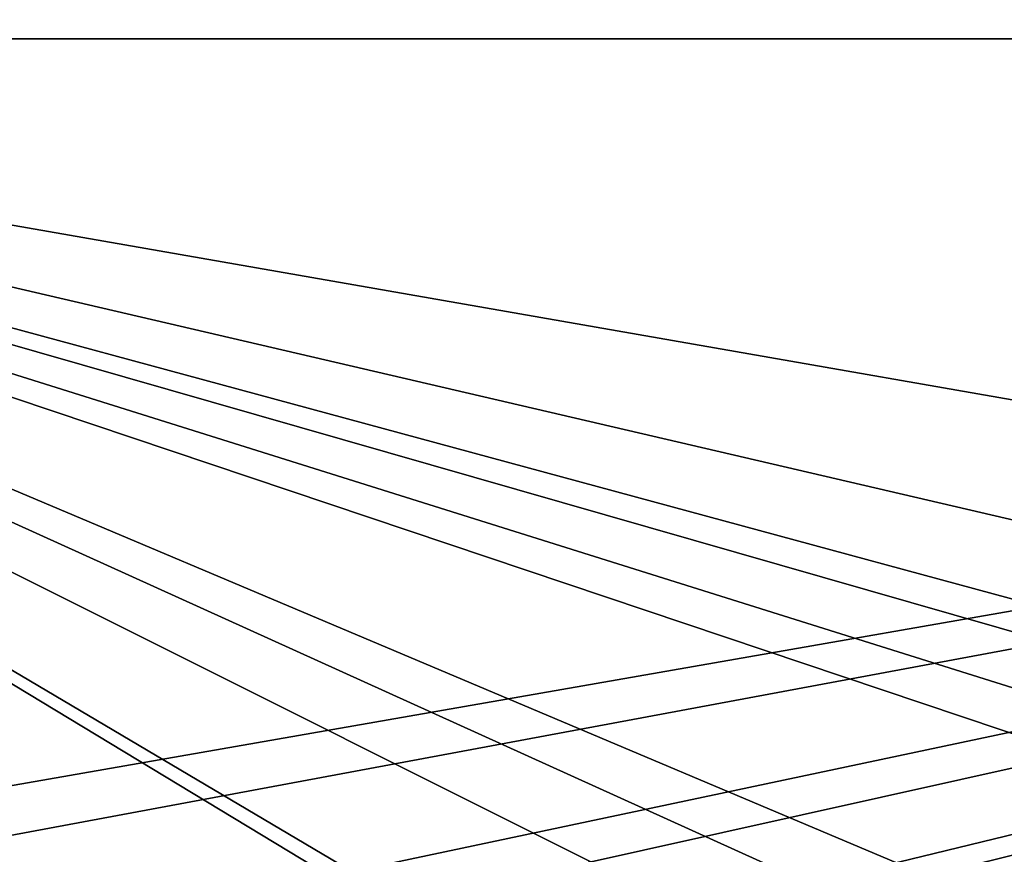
# Model space of a CAD drawing. Header units: millimetres. Extents: x -25 to 25, y -260 to 12.
# Tile 72 of 96: x -13 to -5, y -9 to -2. Entities that reach past the tile are written whole.
import ezdxf

# ---------------------------------------------------------------- set-up
doc = ezdxf.new("R2010")
doc.units = ezdxf.units.MM
doc.header["$LTSCALE"] = 65.185185
for name, color, linetype in [('215', 7, 'CONTINUOUS'), ('223', 7, 'CONTINUOUS'), ('43', 7, 'CONTINUOUS'), ('47', 7, 'CONTINUOUS')]:
    doc.layers.add(name, color=color, linetype=linetype)

msp = doc.modelspace()

# ---------------------------------------------------------------- linework, layer by layer
at = {"layer": '215', "color": 7, "linetype": 'CONTINUOUS'}
for points in [[(-17.4691, 8.5001, 224.3133), (-17.5217, 5.5087, 224.3655), (22.322, -2.2, 224.5), (-17.4691, 8.5001, 224.3133)], [(17.5217, 5.5087, 224.3655), (-17.4691, 8.5001, 224.3133), (22.322, -2.2, 224.5), (17.5217, 5.5087, 224.3655)], [(22.322, -2.2, 224.5), (-17.5217, 5.5087, 224.3655), (-22.322, 5.5087, 224.3655), (22.322, -2.2, 224.5)], [(-22.322, -2.2, 224.5), (22.322, -2.2, 224.5), (-22.322, 5.5087, 224.3655), (-22.322, -2.2, 224.5)]]:
    msp.add_3dface(points, dxfattribs=at)
at = {"layer": '223', "color": 7, "linetype": 'CONTINUOUS'}
for points in [[(-17.9027, 5.5087, -24.3655), (17.8315, 8.5001, -24.3133), (-22.322, -2.2, -24.5), (-17.9027, 5.5087, -24.3655)], [(17.8315, 8.5001, -24.3133), (17.9027, 5.5087, -24.3655), (-22.322, -2.2, -24.5), (17.8315, 8.5001, -24.3133)], [(-22.322, -2.2, -24.5), (17.9027, 5.5087, -24.3655), (22.322, 5.5087, -24.3655), (-22.322, -2.2, -24.5)], [(22.322, -2.2, -24.5), (-22.322, -2.2, -24.5), (22.322, 5.5087, -24.3655), (22.322, -2.2, -24.5)]]:
    msp.add_3dface(points, dxfattribs=at)
at = {"layer": '43', "color": 7, "linetype": 'CONTINUOUS'}
for points in [[(-15.25, -9.2, -24.5), (-22.322, -10, -24.5), (22.322, -2.2, -24.5), (-15.25, -9.2, -24.5)], [(22.322, -2.2, -24.5), (-22.322, -10, -24.5), (-22.322, -2.2, -24.5), (22.322, -2.2, -24.5)], [(-10.75, -9.2, -24.5), (-15.25, -9.2, -24.5), (22.322, -2.2, -24.5), (-10.75, -9.2, -24.5)], [(-10.118, -9.4259, -24.5), (-10.75, -9.2, -24.5), (22.322, -2.2, -24.5), (-10.118, -9.4259, -24.5)], [(-9.7702, -10, -24.5), (-10.118, -9.4259, -24.5), (22.322, -2.2, -24.5), (-9.7702, -10, -24.5)], [(-5.75, -9.2, -24.5), (-9.7702, -10, -24.5), (22.322, -2.2, -24.5), (-5.75, -9.2, -24.5)], [(-1.5, -9.2, -24.5), (-5.75, -9.2, -24.5), (22.322, -2.2, -24.5), (-1.5, -9.2, -24.5)]]:
    msp.add_3dface(points, dxfattribs=at)
at = {"layer": '47', "color": 7, "linetype": 'CONTINUOUS'}
for points in [[(-15.25, -9.2, 224.5), (-10.75, -9.2, 224.5), (-22.322, -2.2, 224.5), (-15.25, -9.2, 224.5)], [(-22.322, -2.2, 224.5), (-10.75, -9.2, 224.5), (-10.1179, -9.426, 224.5), (-22.322, -2.2, 224.5)], [(-5.75, -9.2, 224.5), (-1.5, -9.2, 224.5), (-22.322, -2.2, 224.5), (-5.75, -9.2, 224.5)], [(-5.75, -9.2, 224.5), (-22.322, -2.2, 224.5), (-6.382, -9.4259, 224.5), (-5.75, -9.2, 224.5)], [(-22.322, -2.2, 224.5), (-1.5, -9.2, 224.5), (2.5202, -10, 224.5), (-22.322, -2.2, 224.5)], [(3.5, -9.2, 224.5), (7.75, -9.2, 224.5), (-22.322, -2.2, 224.5), (3.5, -9.2, 224.5)], [(3.5, -9.2, 224.5), (-22.322, -2.2, 224.5), (2.868, -9.4259, 224.5), (3.5, -9.2, 224.5)], [(-22.322, -2.2, 224.5), (7.75, -9.2, 224.5), (22.322, -10, 224.5), (-22.322, -2.2, 224.5)], [(22.322, -2.2, 224.5), (-22.322, -2.2, 224.5), (22.322, -10, 224.5), (22.322, -2.2, 224.5)], [(2.868, -9.4259, 224.5), (-22.322, -2.2, 224.5), (2.5202, -10, 224.5), (2.868, -9.4259, 224.5)], [(-6.382, -9.4259, 224.5), (-22.322, -2.2, 224.5), (-6.7298, -10, 224.5), (-6.382, -9.4259, 224.5)], [(-6.7298, -10, 224.5), (-22.322, -2.2, 224.5), (-10.1179, -9.426, 224.5), (-6.7298, -10, 224.5)]]:
    msp.add_3dface(points, dxfattribs=at)

doc.saveas('drawing.dxf')
